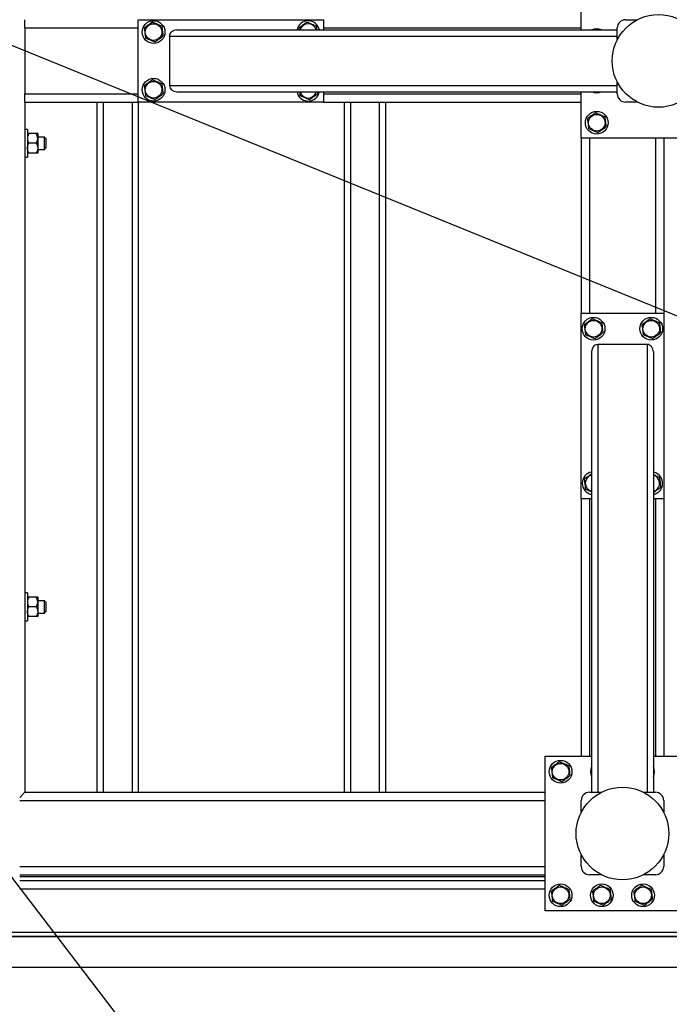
# Model space of a CAD drawing. Header units: millimetres. Extents: x 5 to 589, y 5 to 415.
# Tile 16 of 70: x 152 to 183, y 274 to 322. Entities that reach past the tile are written whole.
import ezdxf

# ---------------------------------------------------------------- set-up
doc = ezdxf.new("R2010")
doc.units = ezdxf.units.MM
doc.layers.add('COTES', color=1, linetype='Continuous')
doc.layers.add('NOTES', color=6, linetype='Continuous')
doc.layers.add('TRAIT-FORT', color=4, linetype='Continuous', lineweight=25)
doc.styles.add('SLDTEXTSTYLE0', font='TXT', dxfattribs={"width": 0.75})
doc.dimstyles.new('SLDDIMSTYLE3', dxfattribs={"dimtxt": 3, "dimasz": 2, "dimexe": 0, "dimexo": 0.0625, "dimgap": 0.75, "dimtad": 1, "dimdec": 0, "dimlfac": 20, "dimrnd": 1e-09, "dimzin": 12, "dimdsep": 46, "dimtxsty": 'SLDTEXTSTYLE0', "dimsah": 1, "dimcen": 0.09, "dimadec": 0, "dimazin": 3, "dimtfac": 1, "dimtdec": 0, "dimtmove": 0, "dimatfit": 0, "dimfxl": 1, "dimfrac": 2, "dimtolj": 1, "dimtzin": 12, "dimarcsym": 0})
doc.dimstyles.new('SLDDIMSTYLE4', dxfattribs={"dimtxt": 0.18, "dimasz": 1, "dimexe": 0, "dimexo": 0.0625, "dimgap": 0, "dimtad": 0, "dimtih": 1, "dimtoh": 1, "dimdec": 0, "dimrnd": 1e-09, "dimzin": 0, "dimdsep": 46, "dimtxsty": 'Standard', "dimblk1": 'DOT', "dimblk2": 'DOT', "dimsah": 1, "dimcen": 0.09, "dimadec": 0, "dimazin": 0, "dimtfac": 1, "dimtdec": 0, "dimtofl": 0, "dimtmove": 0, "dimatfit": 3, "dimldrblk": 'DOT', "dimfxl": 1, "dimfrac": 2, "dimtolj": 1, "dimtzin": 0, "dimarcsym": 0})

# ---------------------------------------------------------------- blocks, each defined once
blk = doc.blocks.new('_D_38')
at = {"layer": 'COTES', "color": 1, "transparency": 16777216}
for p, q in [((222.374, 277.051), (222.374, 280.051)), ((150.862, 277.051), (223.374, 277.051)), ((222.374, 277.051), (222.374, 275.551)), ((212.362, 275.551), (223.374, 275.551)), ((222.374, 275.551), (222.374, 266.973))]:
    blk.add_line(p, q, dxfattribs=at)
for points in [[(222.374, 277.051), (222.874, 279.051), (221.874, 279.051)], [(222.374, 275.551), (221.874, 273.551), (222.874, 273.551)]]:
    blk.add_solid(points, dxfattribs=at)
at = {"layer": 'COTES', "color": 1, "transparency": 16777216, "insert": (218.507, 266.973), "char_height": 3, "attachment_point": 1, "rotation": 90, "style": 'SLDTEXTSTYLE0'}
blk.add_mtext('30', dxfattribs=at)
blk = doc.blocks.new('_Dot')
at = {"color": 0, "linetype": 'ByBlock', "lineweight": -2}
blk.add_line((-0.5, 0), (-1, 0), dxfattribs=at)
at = {"color": 0, "linetype": 'ByBlock', "const_width": 0.5}
blk.add_lwpolyline([(-0.25, 0, 1), (0.25, 0, 1)], format="xyb", close=True, dxfattribs=at)

msp = doc.modelspace()

# ---------------------------------------------------------------- linework, layer by layer
at = {"layer": 'TRAIT-FORT', "color": 4, "linetype": 'Continuous', "lineweight": 25}
for p, q in [((178.862, 321.051), (178.862, 323.301)), ((151.862, 321.151), (151.862, 321.551)), ((157.362, 321.551), (166.362, 321.551)), ((157.362, 317.551), (157.362, 321.551)), ((166.362, 321.551), (166.362, 321.051)), ((181.012, 321.551), (181.581, 321.551)), ((151.862, 321.151), (151.862, 317.951)), ((151.862, 321.151), (157.362, 321.151)), ((158.879, 320.751), (180.612, 320.751)), ((158.879, 320.751), (158.879, 318.351)), ((159.232, 321.051), (180.612, 321.051)), ((165.16, 321.142), (165.171, 321.051)), ((166.362, 321.151), (178.862, 321.151)), ((180.612, 320.582), (180.612, 321.151)), ((158.879, 318.351), (180.612, 318.351)), ((180.612, 317.951), (180.612, 318.52)), ((151.862, 317.551), (151.862, 317.951)), ((151.862, 317.951), (157.362, 317.951)), ((159.232, 318.051), (180.612, 318.051)), ((166.362, 318.051), (166.362, 317.551)), ((166.362, 317.951), (178.862, 317.951)), ((178.862, 315.801), (178.862, 318.051)), ((151.862, 317.551), (155.362, 317.551)), ((151.862, 317.551), (151.862, 284.051)), ((155.362, 317.551), (155.362, 284.051)), ((155.362, 317.551), (155.662, 317.551)), ((155.662, 317.551), (155.662, 284.051)), ((155.662, 317.551), (157.062, 317.551)), ((157.062, 317.551), (157.062, 284.051)), ((157.062, 317.551), (157.362, 317.551)), ((166.362, 317.551), (157.362, 317.551)), ((157.362, 317.551), (157.362, 284.051)), ((166.362, 317.551), (167.362, 317.551)), ((167.362, 317.551), (167.362, 284.051)), ((167.362, 317.551), (167.662, 317.551)), ((167.662, 317.551), (167.662, 284.051)), ((167.662, 317.551), (169.062, 317.551)), ((169.062, 317.551), (169.062, 284.051)), ((169.062, 317.551), (169.362, 317.551)), ((169.362, 317.551), (178.862, 317.551)), ((169.362, 317.551), (169.362, 284.051)), ((181.581, 317.551), (181.012, 317.551)), ((151.987, 316.226), (151.862, 316.226)), ((151.987, 316.226), (151.987, 315.486)), ((152.413, 316.026), (152.06, 316.026)), ((152.487, 316.026), (152.487, 315.788)), ((151.987, 315.486), (151.987, 314.876)), ((152.413, 315.551), (152.06, 315.551)), ((152.812, 315.851), (152.487, 315.851)), ((152.487, 315.788), (152.487, 315.313)), ((152.887, 315.776), (152.812, 315.851)), ((152.812, 315.551), (152.812, 315.851)), ((152.812, 315.251), (152.812, 315.551)), ((152.887, 315.776), (152.887, 315.551)), ((152.887, 315.551), (152.887, 315.326)), ((186.362, 315.801), (178.862, 315.801)), ((178.862, 315.801), (178.862, 307.301)), ((179.262, 315.801), (179.262, 307.301)), ((182.462, 315.801), (182.462, 307.301)), ((182.862, 315.801), (182.862, 307.301)), ((152.413, 315.076), (152.06, 315.076)), ((152.487, 315.313), (152.487, 315.076)), ((152.487, 315.251), (152.812, 315.251)), ((152.812, 315.251), (152.887, 315.326)), ((151.862, 314.876), (151.987, 314.876)), ((178.862, 307.301), (182.862, 307.301)), ((178.862, 298.301), (178.862, 307.301)), ((182.862, 307.301), (182.862, 298.301)), ((179.362, 305.43), (179.362, 284.051)), ((179.662, 305.784), (179.662, 284.051)), ((182.062, 305.784), (179.662, 305.784)), ((182.062, 305.784), (182.062, 284.051)), ((182.362, 305.43), (182.362, 284.051)), ((179.362, 298.301), (178.862, 298.301)), ((178.862, 298.301), (178.862, 285.801)), ((179.262, 298.301), (179.262, 285.801)), ((182.862, 298.301), (182.362, 298.301)), ((182.462, 298.301), (182.462, 285.801)), ((182.862, 298.301), (182.862, 285.801)), ((151.987, 293.726), (151.862, 293.726)), ((151.987, 293.726), (151.987, 292.986)), ((152.413, 293.526), (152.06, 293.526)), ((152.487, 293.526), (152.487, 293.288)), ((151.987, 292.986), (151.987, 292.376)), ((152.413, 293.051), (152.06, 293.051)), ((152.812, 293.351), (152.487, 293.351)), ((152.487, 293.288), (152.487, 292.813)), ((152.887, 293.276), (152.812, 293.351)), ((152.812, 293.051), (152.812, 293.351)), ((152.812, 292.751), (152.812, 293.051)), ((152.887, 293.276), (152.887, 293.051)), ((152.887, 293.051), (152.887, 292.826)), ((152.413, 292.576), (152.06, 292.576)), ((152.487, 292.813), (152.487, 292.576)), ((152.487, 292.751), (152.812, 292.751)), ((152.812, 292.751), (152.887, 292.826)), ((151.862, 292.376), (151.987, 292.376)), ((177.112, 285.801), (179.362, 285.801)), ((177.112, 278.301), (177.112, 285.801)), ((182.362, 285.801), (184.612, 285.801)), ((151.612, 283.801), (151.862, 284.051)), ((151.862, 284.051), (151.612, 283.801)), ((151.862, 284.051), (155.362, 284.051)), ((155.362, 284.051), (155.662, 284.051)), ((155.662, 284.051), (157.062, 284.051)), ((157.062, 284.051), (157.362, 284.051)), ((157.362, 284.051), (167.362, 284.051)), ((167.362, 284.051), (167.662, 284.051)), ((167.662, 284.051), (169.062, 284.051)), ((169.062, 284.051), (169.362, 284.051)), ((169.362, 284.051), (177.112, 284.051)), ((179.262, 284.051), (179.831, 284.051)), ((181.893, 284.051), (182.462, 284.051)), ((151.612, 283.651), (177.112, 283.651)), ((178.862, 283.082), (178.862, 283.651)), ((182.862, 283.651), (182.862, 283.082)), ((178.862, 280.451), (178.862, 281.02)), ((182.862, 281.02), (182.862, 280.451)), ((151.612, 280.451), (177.112, 280.451)), ((151.612, 280.051), (177.112, 280.051)), ((177.112, 279.951), (151.612, 279.951)), ((177.112, 279.751), (151.612, 279.751)), ((179.831, 280.051), (179.262, 280.051)), ((182.462, 280.051), (181.893, 280.051)), ((177.112, 279.351), (151.612, 279.351)), ((184.612, 278.301), (177.112, 278.301)), ((204.612, 277.251), (149.862, 277.251)), ((204.612, 277.051), (149.862, 277.051)), ((211.362, 275.551), (147.362, 275.551))]:
    msp.add_line(p, q, dxfattribs=at)
at = {"layer": 'TRAIT-FORT', "color": 4, "linetype": 'Continuous', "lineweight": 25, "flags": 128}
msp.add_lwpolyline([(166.12, 317.94), (166.149, 318.034), (166.153, 318.051)], dxfattribs=at)
at = {"layer": 'TRAIT-FORT', "color": 4, "linetype": 'Continuous', "lineweight": 25}
for centre, radius in [((182.612, 319.551), 2.25), ((158.112, 320.951), 0.55), ((158.112, 320.951), 0.404), ((158.112, 318.151), 0.55), ((158.112, 318.151), 0.404), ((179.612, 316.551), 0.55), ((179.612, 316.551), 0.404), ((179.462, 306.551), 0.55), ((179.462, 306.551), 0.404), ((182.262, 306.551), 0.55), ((182.262, 306.551), 0.404), ((177.862, 285.051), 0.55), ((177.862, 285.051), 0.404), ((180.862, 282.051), 2.25), ((177.862, 279.051), 0.55), ((179.862, 279.051), 0.55), ((181.862, 279.051), 0.55), ((177.862, 279.051), 0.404), ((179.862, 279.051), 0.404), ((181.862, 279.051), 0.404)]:
    msp.add_circle(centre, radius, dxfattribs=at)
for centre, radius, start, end in [((165.612, 320.951), 0.55, 10.4757, 169.5243), ((165.612, 320.951), 0.404, 14.3402, 165.6598), ((181.012, 321.151), 0.4, 90, 180), ((179.612, 320.551), 0.55, 65.38, 114.62), ((165.612, 318.151), 0.55, 190.4757, 337.4773), ((165.612, 318.151), 0.404, 194.3402, 345.6598), ((179.612, 318.551), 0.55, 245.38, 294.62), ((181.012, 317.951), 0.4, 180, 270), ((179.462, 299.051), 0.55, 100.4757, 259.5243), ((179.462, 299.051), 0.404, 104.3402, 255.6598), ((182.262, 299.051), 0.55, 337.4773, 79.5243), ((182.262, 299.051), 0.404, 7.0938, 75.6598), ((182.262, 299.051), 0.404, 284.3402, 7.0938), ((182.262, 299.051), 0.55, 280.4757, 337.4773), ((179.862, 285.051), 0.55, 155.38, 204.62), ((181.862, 285.051), 0.55, 335.38, 24.62), ((179.262, 283.651), 0.4, 90, 180), ((182.462, 283.651), 0.4, 0, 90), ((179.262, 280.451), 0.4, 180, 270), ((182.462, 280.451), 0.4, 270, 0)]:
    msp.add_arc(centre, radius, start, end, dxfattribs=at)
for centre, major_axis, start_param, end_param in [((159.232, 320.751), (0.354, 0), 1.570796, 3.141593), ((159.232, 318.351), (0.354, 0), 3.141593, 4.712389), ((179.662, 305.43), (0, -0.354), 3.141593, 4.712389), ((182.062, 305.43), (0, -0.354), 1.570796, 3.141593)]:
    msp.add_ellipse(centre, major_axis=major_axis, ratio=0.848048, start_param=start_param, end_param=end_param, dxfattribs=at)
for points, knots in [([(158.051, 321.438), (158.017, 321.412), (157.949, 321.36), (157.847, 321.283), (157.75, 321.21), (157.69, 321.165), (157.66, 321.142)], [0, 0, 0, 0, 0.2646049, 0.5349477, 0.7653431, 1, 1, 1, 1]), ([(158.051, 321.438), (158.091, 321.421), (158.17, 321.388), (158.287, 321.338), (158.4, 321.291), (158.469, 321.261), (158.503, 321.247)], [0, 0, 0, 0, 0.264605, 0.534948, 0.765343, 1, 1, 1, 1]), ([(158.503, 321.247), (158.511, 321.185), (158.524, 321.082), (158.542, 320.934), (158.555, 320.834), (158.562, 320.776), (158.564, 320.76)], [0, 0, 0, 0, 0.385549, 0.637642, 0.896546, 1, 1, 1, 1]), ([(165.551, 321.438), (165.517, 321.412), (165.449, 321.36), (165.347, 321.283), (165.25, 321.21), (165.19, 321.165), (165.16, 321.142)], [0, 0, 0, 0, 0.2646049, 0.5349477, 0.7653431, 1, 1, 1, 1]), ([(165.551, 321.438), (165.591, 321.421), (165.67, 321.388), (165.787, 321.338), (165.9, 321.291), (165.969, 321.261), (166.003, 321.247)], [0, 0, 0, 0, 0.264605, 0.534948, 0.765343, 1, 1, 1, 1]), ([(166.003, 321.247), (166.011, 321.185), (166.019, 321.12), (166.027, 321.054), (166.028, 321.051)], [0, 0, 0, 0, 0.955269, 1, 1, 1, 1]), ([(157.66, 321.142), (157.668, 321.08), (157.68, 320.977), (157.699, 320.829), (157.711, 320.729), (157.718, 320.671), (157.721, 320.655)], [0, 0, 0, 0, 0.385549, 0.637642, 0.896546, 1, 1, 1, 1]), ([(158.173, 320.464), (158.207, 320.49), (158.275, 320.541), (158.377, 320.618), (158.474, 320.692), (158.534, 320.737), (158.564, 320.76)], [0, 0, 0, 0, 0.264605, 0.534948, 0.765343, 1, 1, 1, 1]), ([(158.173, 320.464), (158.133, 320.48), (158.054, 320.514), (157.936, 320.564), (157.824, 320.611), (157.755, 320.64), (157.721, 320.655)], [0, 0, 0, 0, 0.264605, 0.534948, 0.765343, 1, 1, 1, 1]), ([(158.051, 318.638), (158.017, 318.612), (157.949, 318.56), (157.847, 318.483), (157.75, 318.41), (157.69, 318.365), (157.66, 318.342)], [0, 0, 0, 0, 0.2646049, 0.5349477, 0.7653431, 1, 1, 1, 1]), ([(157.66, 318.342), (157.668, 318.28), (157.68, 318.177), (157.699, 318.029), (157.711, 317.929), (157.718, 317.871), (157.721, 317.855)], [0, 0, 0, 0, 0.385549, 0.637642, 0.896546, 1, 1, 1, 1]), ([(158.051, 318.638), (158.091, 318.621), (158.17, 318.588), (158.287, 318.538), (158.4, 318.491), (158.469, 318.461), (158.503, 318.447)], [0, 0, 0, 0, 0.264605, 0.534948, 0.765343, 1, 1, 1, 1]), ([(158.503, 318.447), (158.511, 318.385), (158.524, 318.282), (158.542, 318.134), (158.555, 318.034), (158.562, 317.976), (158.564, 317.96)], [0, 0, 0, 0, 0.385549, 0.637642, 0.896546, 1, 1, 1, 1]), ([(158.173, 317.664), (158.133, 317.68), (158.054, 317.714), (157.936, 317.764), (157.824, 317.811), (157.755, 317.84), (157.721, 317.855)], [0, 0, 0, 0, 0.264605, 0.534948, 0.765343, 1, 1, 1, 1]), ([(158.173, 317.664), (158.207, 317.69), (158.275, 317.741), (158.377, 317.818), (158.474, 317.892), (158.534, 317.937), (158.564, 317.96)], [0, 0, 0, 0, 0.264605, 0.534948, 0.765343, 1, 1, 1, 1]), ([(165.196, 318.051), (165.197, 318.044), (165.203, 317.994), (165.211, 317.929), (165.218, 317.871), (165.221, 317.855)], [0, 0, 0, 0, 0.102993, 0.743903, 1, 1, 1, 1]), ([(165.673, 317.664), (165.633, 317.68), (165.554, 317.714), (165.436, 317.764), (165.324, 317.811), (165.255, 317.84), (165.221, 317.855)], [0, 0, 0, 0, 0.264605, 0.534948, 0.765343, 1, 1, 1, 1]), ([(165.673, 317.664), (165.707, 317.69), (165.775, 317.741), (165.877, 317.818), (165.974, 317.892), (166.034, 317.937), (166.064, 317.96)], [0, 0, 0, 0, 0.264605, 0.534948, 0.765343, 1, 1, 1, 1]), ([(166.053, 318.051), (166.054, 318.037), (166.058, 318.006), (166.062, 317.976), (166.064, 317.96)], [0, 0, 0, 0, 0.452514, 1, 1, 1, 1]), ([(179.551, 317.038), (179.517, 317.012), (179.449, 316.96), (179.347, 316.883), (179.25, 316.81), (179.19, 316.765), (179.16, 316.742)], [0, 0, 0, 0, 0.2646049, 0.5349477, 0.7653431, 1, 1, 1, 1]), ([(179.551, 317.038), (179.591, 317.021), (179.67, 316.988), (179.787, 316.938), (179.9, 316.891), (179.969, 316.861), (180.003, 316.847)], [0, 0, 0, 0, 0.264605, 0.534948, 0.765343, 1, 1, 1, 1]), ([(179.16, 316.742), (179.168, 316.68), (179.18, 316.577), (179.199, 316.429), (179.211, 316.329), (179.218, 316.271), (179.221, 316.255)], [0, 0, 0, 0, 0.385549, 0.637642, 0.896546, 1, 1, 1, 1]), ([(180.003, 316.847), (180.011, 316.785), (180.024, 316.682), (180.042, 316.534), (180.055, 316.434), (180.062, 316.376), (180.064, 316.36)], [0, 0, 0, 0, 0.385549, 0.637642, 0.896546, 1, 1, 1, 1]), ([(152.06, 316.026), (152.043, 315.993), (152.008, 315.927), (151.988, 315.845), (151.987, 315.798), (151.987, 315.788)], [0, 0, 0, 0, 0.432385, 0.879554, 1, 1, 1, 1]), ([(152.06, 316.026), (152.046, 316.026), (152.018, 316.026), (151.992, 316.026), (151.989, 316.026), (151.987, 316.026)], [0, 0, 0, 0, 0.370457, 0.681018, 1, 1, 1, 1]), ([(152.487, 315.788), (152.483, 315.83), (152.474, 315.913), (152.434, 315.988), (152.413, 316.026)], [0, 0, 0, 0, 0.504, 1, 1, 1, 1]), ([(152.487, 316.026), (152.485, 316.026), (152.482, 316.026), (152.456, 316.026), (152.428, 316.026), (152.413, 316.026)], [0, 0, 0, 0, 0.30999, 0.629546, 1, 1, 1, 1]), ([(179.673, 316.064), (179.633, 316.08), (179.554, 316.114), (179.436, 316.164), (179.324, 316.211), (179.255, 316.24), (179.221, 316.255)], [0, 0, 0, 0, 0.264605, 0.534948, 0.765343, 1, 1, 1, 1]), ([(179.673, 316.064), (179.707, 316.09), (179.775, 316.141), (179.877, 316.218), (179.974, 316.292), (180.034, 316.337), (180.064, 316.36)], [0, 0, 0, 0, 0.264605, 0.534948, 0.765343, 1, 1, 1, 1]), ([(151.987, 315.788), (151.991, 315.747), (152, 315.664), (152.04, 315.588), (152.06, 315.551)], [0, 0, 0, 0, 0.504, 1, 1, 1, 1]), ([(151.987, 315.313), (151.991, 315.355), (152, 315.438), (152.04, 315.513), (152.06, 315.551)], [0, 0, 0, 0, 0.504, 1, 1, 1, 1]), ([(152.413, 315.551), (152.431, 315.583), (152.466, 315.649), (152.485, 315.731), (152.487, 315.778), (152.487, 315.788)], [0, 0, 0, 0, 0.4323851, 0.8795539, 1, 1, 1, 1]), ([(152.413, 315.551), (152.431, 315.518), (152.466, 315.452), (152.485, 315.37), (152.487, 315.323), (152.487, 315.313)], [0, 0, 0, 0, 0.4323851, 0.8795539, 1, 1, 1, 1]), ([(152.06, 315.076), (152.043, 315.108), (152.008, 315.174), (151.988, 315.256), (151.987, 315.303), (151.987, 315.313)], [0, 0, 0, 0, 0.432385, 0.879554, 1, 1, 1, 1]), ([(152.06, 315.076), (152.046, 315.076), (152.018, 315.076), (151.992, 315.076), (151.989, 315.076), (151.987, 315.076)], [0, 0, 0, 0, 0.370457, 0.681018, 1, 1, 1, 1]), ([(152.487, 315.313), (152.483, 315.272), (152.474, 315.189), (152.434, 315.113), (152.413, 315.076)], [0, 0, 0, 0, 0.504, 1, 1, 1, 1]), ([(152.487, 315.076), (152.485, 315.076), (152.482, 315.076), (152.456, 315.076), (152.428, 315.076), (152.413, 315.076)], [0, 0, 0, 0, 0.30999, 0.629546, 1, 1, 1, 1]), ([(179.401, 307.038), (179.367, 307.012), (179.299, 306.96), (179.197, 306.883), (179.1, 306.81), (179.04, 306.765), (179.01, 306.742)], [0, 0, 0, 0, 0.2646049, 0.5349477, 0.7653431, 1, 1, 1, 1]), ([(179.401, 307.038), (179.441, 307.021), (179.52, 306.988), (179.637, 306.938), (179.75, 306.891), (179.819, 306.861), (179.853, 306.847)], [0, 0, 0, 0, 0.264605, 0.534948, 0.765343, 1, 1, 1, 1]), ([(179.853, 306.847), (179.861, 306.785), (179.874, 306.682), (179.892, 306.534), (179.905, 306.434), (179.912, 306.376), (179.914, 306.36)], [0, 0, 0, 0, 0.385549, 0.637642, 0.896546, 1, 1, 1, 1]), ([(182.201, 307.038), (182.167, 307.012), (182.099, 306.96), (181.997, 306.883), (181.9, 306.81), (181.84, 306.765), (181.81, 306.742)], [0, 0, 0, 0, 0.2646049, 0.5349477, 0.7653431, 1, 1, 1, 1]), ([(182.201, 307.038), (182.241, 307.021), (182.32, 306.988), (182.437, 306.938), (182.55, 306.891), (182.619, 306.861), (182.653, 306.847)], [0, 0, 0, 0, 0.264605, 0.534948, 0.765343, 1, 1, 1, 1]), ([(182.653, 306.847), (182.661, 306.785), (182.674, 306.682), (182.692, 306.534), (182.705, 306.434), (182.712, 306.376), (182.714, 306.36)], [0, 0, 0, 0, 0.385549, 0.637642, 0.896546, 1, 1, 1, 1]), ([(179.01, 306.742), (179.018, 306.68), (179.03, 306.577), (179.049, 306.429), (179.061, 306.329), (179.068, 306.271), (179.071, 306.255)], [0, 0, 0, 0, 0.385549, 0.637642, 0.896546, 1, 1, 1, 1]), ([(179.523, 306.064), (179.557, 306.09), (179.625, 306.141), (179.727, 306.218), (179.824, 306.292), (179.884, 306.337), (179.914, 306.36)], [0, 0, 0, 0, 0.264605, 0.534948, 0.765343, 1, 1, 1, 1]), ([(181.81, 306.742), (181.818, 306.68), (181.83, 306.577), (181.849, 306.429), (181.861, 306.329), (181.868, 306.271), (181.871, 306.255)], [0, 0, 0, 0, 0.385549, 0.637642, 0.896546, 1, 1, 1, 1]), ([(182.323, 306.064), (182.357, 306.09), (182.425, 306.141), (182.527, 306.218), (182.624, 306.292), (182.684, 306.337), (182.714, 306.36)], [0, 0, 0, 0, 0.264605, 0.534948, 0.765343, 1, 1, 1, 1]), ([(179.523, 306.064), (179.483, 306.08), (179.404, 306.114), (179.286, 306.164), (179.174, 306.211), (179.105, 306.24), (179.071, 306.255)], [0, 0, 0, 0, 0.264605, 0.534948, 0.765343, 1, 1, 1, 1]), ([(182.323, 306.064), (182.283, 306.08), (182.204, 306.114), (182.086, 306.164), (181.974, 306.211), (181.905, 306.24), (181.871, 306.255)], [0, 0, 0, 0, 0.264605, 0.534948, 0.765343, 1, 1, 1, 1]), ([(179.362, 299.508), (179.341, 299.492), (179.285, 299.45), (179.197, 299.383), (179.1, 299.31), (179.04, 299.265), (179.01, 299.242)], [0, 0, 0, 0, 0.181368, 0.48231, 0.738783, 1, 1, 1, 1]), ([(179.01, 299.242), (179.018, 299.18), (179.03, 299.077), (179.049, 298.929), (179.061, 298.829), (179.068, 298.771), (179.071, 298.755)], [0, 0, 0, 0, 0.385549, 0.637642, 0.896546, 1, 1, 1, 1]), ([(182.362, 299.47), (182.389, 299.458), (182.451, 299.432), (182.55, 299.391), (182.619, 299.361), (182.653, 299.347)], [0, 0, 0, 0, 0.276914, 0.635144, 1, 1, 1, 1]), ([(182.653, 299.347), (182.661, 299.285), (182.674, 299.182), (182.692, 299.034), (182.705, 298.934), (182.712, 298.876), (182.714, 298.86)], [0, 0, 0, 0, 0.385549, 0.637642, 0.896546, 1, 1, 1, 1]), ([(179.362, 298.632), (179.335, 298.643), (179.273, 298.669), (179.174, 298.711), (179.105, 298.74), (179.071, 298.755)], [0, 0, 0, 0, 0.276914, 0.635144, 1, 1, 1, 1]), ([(182.362, 298.594), (182.383, 298.609), (182.439, 298.652), (182.527, 298.718), (182.624, 298.792), (182.684, 298.837), (182.714, 298.86)], [0, 0, 0, 0, 0.181368, 0.48231, 0.738783, 1, 1, 1, 1]), ([(152.06, 293.526), (152.043, 293.493), (152.008, 293.427), (151.988, 293.345), (151.987, 293.298), (151.987, 293.288)], [0, 0, 0, 0, 0.432385, 0.879554, 1, 1, 1, 1]), ([(152.06, 293.526), (152.046, 293.526), (152.018, 293.526), (151.992, 293.526), (151.989, 293.526), (151.987, 293.526)], [0, 0, 0, 0, 0.370457, 0.681018, 1, 1, 1, 1]), ([(152.487, 293.288), (152.483, 293.33), (152.474, 293.413), (152.434, 293.488), (152.413, 293.526)], [0, 0, 0, 0, 0.504, 1, 1, 1, 1]), ([(152.487, 293.526), (152.485, 293.526), (152.482, 293.526), (152.456, 293.526), (152.428, 293.526), (152.413, 293.526)], [0, 0, 0, 0, 0.30999, 0.629546, 1, 1, 1, 1]), ([(151.987, 293.288), (151.991, 293.247), (152, 293.164), (152.04, 293.088), (152.06, 293.051)], [0, 0, 0, 0, 0.504, 1, 1, 1, 1]), ([(151.987, 292.813), (151.991, 292.855), (152, 292.938), (152.04, 293.013), (152.06, 293.051)], [0, 0, 0, 0, 0.504, 1, 1, 1, 1]), ([(152.413, 293.051), (152.431, 293.083), (152.466, 293.149), (152.485, 293.231), (152.487, 293.278), (152.487, 293.288)], [0, 0, 0, 0, 0.4323851, 0.8795539, 1, 1, 1, 1]), ([(152.413, 293.051), (152.431, 293.018), (152.466, 292.952), (152.485, 292.87), (152.487, 292.823), (152.487, 292.813)], [0, 0, 0, 0, 0.4323851, 0.8795539, 1, 1, 1, 1]), ([(152.06, 292.576), (152.043, 292.608), (152.008, 292.674), (151.988, 292.756), (151.987, 292.803), (151.987, 292.813)], [0, 0, 0, 0, 0.432385, 0.879554, 1, 1, 1, 1]), ([(152.06, 292.576), (152.046, 292.576), (152.018, 292.576), (151.992, 292.576), (151.989, 292.576), (151.987, 292.576)], [0, 0, 0, 0, 0.370457, 0.681018, 1, 1, 1, 1]), ([(152.487, 292.813), (152.483, 292.772), (152.474, 292.689), (152.434, 292.613), (152.413, 292.576)], [0, 0, 0, 0, 0.504, 1, 1, 1, 1]), ([(152.487, 292.576), (152.485, 292.576), (152.482, 292.576), (152.456, 292.576), (152.428, 292.576), (152.413, 292.576)], [0, 0, 0, 0, 0.30999, 0.629546, 1, 1, 1, 1]), ([(177.801, 285.538), (177.767, 285.512), (177.699, 285.46), (177.597, 285.383), (177.5, 285.31), (177.44, 285.265), (177.41, 285.242)], [0, 0, 0, 0, 0.2646049, 0.5349477, 0.7653431, 1, 1, 1, 1]), ([(177.801, 285.538), (177.841, 285.521), (177.92, 285.488), (178.037, 285.438), (178.15, 285.391), (178.219, 285.361), (178.253, 285.347)], [0, 0, 0, 0, 0.264605, 0.534948, 0.765343, 1, 1, 1, 1]), ([(178.253, 285.347), (178.261, 285.285), (178.274, 285.182), (178.292, 285.034), (178.305, 284.934), (178.312, 284.876), (178.314, 284.86)], [0, 0, 0, 0, 0.385549, 0.637642, 0.896546, 1, 1, 1, 1]), ([(177.41, 285.242), (177.418, 285.18), (177.43, 285.077), (177.449, 284.929), (177.461, 284.829), (177.468, 284.771), (177.471, 284.755)], [0, 0, 0, 0, 0.385549, 0.637642, 0.896546, 1, 1, 1, 1]), ([(177.923, 284.564), (177.957, 284.59), (178.025, 284.641), (178.127, 284.718), (178.224, 284.792), (178.284, 284.837), (178.314, 284.86)], [0, 0, 0, 0, 0.264605, 0.534948, 0.765343, 1, 1, 1, 1]), ([(177.923, 284.564), (177.883, 284.58), (177.804, 284.614), (177.686, 284.664), (177.574, 284.711), (177.505, 284.74), (177.471, 284.755)], [0, 0, 0, 0, 0.264605, 0.534948, 0.765343, 1, 1, 1, 1]), ([(177.801, 279.538), (177.767, 279.512), (177.699, 279.46), (177.597, 279.383), (177.5, 279.31), (177.44, 279.265), (177.41, 279.242)], [0, 0, 0, 0, 0.2646049, 0.5349477, 0.7653431, 1, 1, 1, 1]), ([(177.41, 279.242), (177.418, 279.18), (177.43, 279.077), (177.449, 278.929), (177.461, 278.829), (177.468, 278.771), (177.471, 278.755)], [0, 0, 0, 0, 0.385549, 0.637642, 0.896546, 1, 1, 1, 1]), ([(177.801, 279.538), (177.841, 279.521), (177.92, 279.488), (178.037, 279.438), (178.15, 279.391), (178.219, 279.361), (178.253, 279.347)], [0, 0, 0, 0, 0.264605, 0.534948, 0.765343, 1, 1, 1, 1]), ([(178.253, 279.347), (178.261, 279.285), (178.274, 279.182), (178.292, 279.034), (178.305, 278.934), (178.312, 278.876), (178.314, 278.86)], [0, 0, 0, 0, 0.385549, 0.637642, 0.896546, 1, 1, 1, 1]), ([(179.801, 279.538), (179.767, 279.512), (179.699, 279.46), (179.597, 279.383), (179.5, 279.31), (179.44, 279.265), (179.41, 279.242)], [0, 0, 0, 0, 0.2646049, 0.5349477, 0.7653431, 1, 1, 1, 1]), ([(179.41, 279.242), (179.418, 279.18), (179.43, 279.077), (179.449, 278.929), (179.461, 278.829), (179.468, 278.771), (179.471, 278.755)], [0, 0, 0, 0, 0.385549, 0.637642, 0.896546, 1, 1, 1, 1]), ([(179.801, 279.538), (179.841, 279.521), (179.92, 279.488), (180.037, 279.438), (180.15, 279.391), (180.219, 279.361), (180.253, 279.347)], [0, 0, 0, 0, 0.264605, 0.534948, 0.765343, 1, 1, 1, 1]), ([(180.253, 279.347), (180.261, 279.285), (180.274, 279.182), (180.292, 279.034), (180.305, 278.934), (180.312, 278.876), (180.314, 278.86)], [0, 0, 0, 0, 0.385549, 0.637642, 0.896546, 1, 1, 1, 1]), ([(181.801, 279.538), (181.767, 279.512), (181.699, 279.46), (181.597, 279.383), (181.5, 279.31), (181.44, 279.265), (181.41, 279.242)], [0, 0, 0, 0, 0.2646049, 0.5349477, 0.7653431, 1, 1, 1, 1]), ([(181.41, 279.242), (181.418, 279.18), (181.43, 279.077), (181.449, 278.929), (181.461, 278.829), (181.468, 278.771), (181.471, 278.755)], [0, 0, 0, 0, 0.385549, 0.637642, 0.896546, 1, 1, 1, 1]), ([(181.801, 279.538), (181.841, 279.521), (181.92, 279.488), (182.037, 279.438), (182.15, 279.391), (182.219, 279.361), (182.253, 279.347)], [0, 0, 0, 0, 0.264605, 0.534948, 0.765343, 1, 1, 1, 1]), ([(182.253, 279.347), (182.261, 279.285), (182.274, 279.182), (182.292, 279.034), (182.305, 278.934), (182.312, 278.876), (182.314, 278.86)], [0, 0, 0, 0, 0.385549, 0.637642, 0.896546, 1, 1, 1, 1]), ([(177.923, 278.564), (177.883, 278.58), (177.804, 278.614), (177.686, 278.664), (177.574, 278.711), (177.505, 278.74), (177.471, 278.755)], [0, 0, 0, 0, 0.264605, 0.534948, 0.765343, 1, 1, 1, 1]), ([(177.923, 278.564), (177.957, 278.59), (178.025, 278.641), (178.127, 278.718), (178.224, 278.792), (178.284, 278.837), (178.314, 278.86)], [0, 0, 0, 0, 0.264605, 0.534948, 0.765343, 1, 1, 1, 1]), ([(179.923, 278.564), (179.883, 278.58), (179.804, 278.614), (179.686, 278.664), (179.574, 278.711), (179.505, 278.74), (179.471, 278.755)], [0, 0, 0, 0, 0.264605, 0.534948, 0.765343, 1, 1, 1, 1]), ([(179.923, 278.564), (179.957, 278.59), (180.025, 278.641), (180.127, 278.718), (180.224, 278.792), (180.284, 278.837), (180.314, 278.86)], [0, 0, 0, 0, 0.264605, 0.534948, 0.765343, 1, 1, 1, 1]), ([(181.923, 278.564), (181.883, 278.58), (181.804, 278.614), (181.686, 278.664), (181.574, 278.711), (181.505, 278.74), (181.471, 278.755)], [0, 0, 0, 0, 0.264605, 0.534948, 0.765343, 1, 1, 1, 1]), ([(181.923, 278.564), (181.957, 278.59), (182.025, 278.641), (182.127, 278.718), (182.224, 278.792), (182.284, 278.837), (182.314, 278.86)], [0, 0, 0, 0, 0.264605, 0.534948, 0.765343, 1, 1, 1, 1])]:
    msp.add_open_spline(points, degree=3, knots=knots, dxfattribs=at)

# ---------------------------------------------------------------- dimensions: what is measured, and where the dimension line sits
at = {"layer": 'COTES', "color": 1}
dim = msp.add_linear_dim(base=(222.374, 275.551), p1=(149.862, 277.051), p2=(211.362, 275.551), angle=90, dimstyle='SLDDIMSTYLE3', dxfattribs=at)
dim.commit()
dim.dimension.update_dxf_attribs({"geometry": '_D_38', "text_midpoint": (222.374, 269.19), "dimtype": 160})

# ---------------------------------------------------------------- leaders
at = {"layer": 'NOTES', "color": 211}
for points in [[(142.366, 323.908), (214.79, 294.439)], [(150.38, 281.011), (157.425, 271.804)]]:
    msp.add_leader(points, dimstyle='SLDDIMSTYLE4', dxfattribs=at)

doc.saveas('drawing.dxf')
